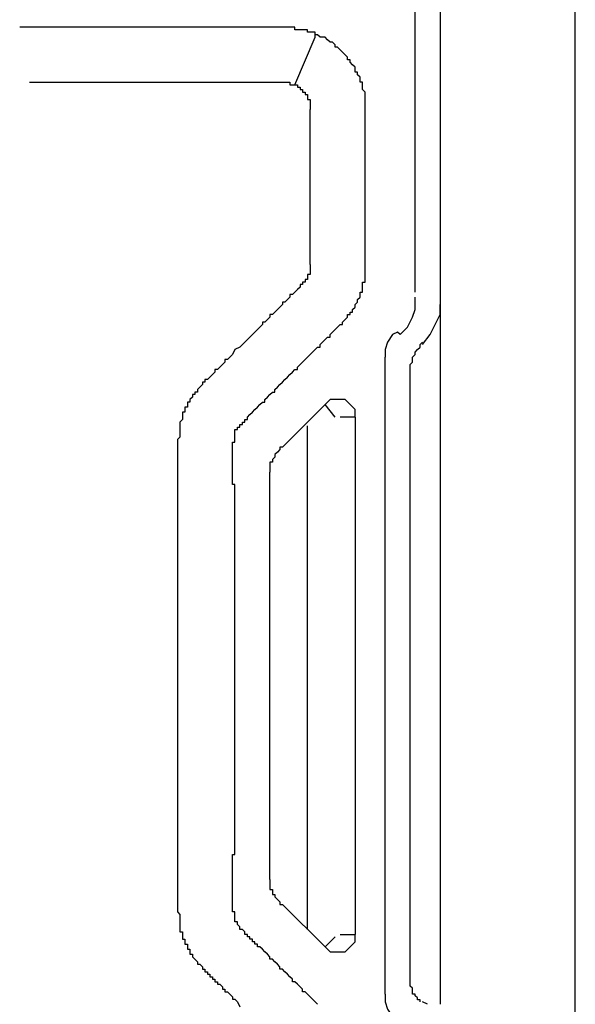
# Model space of a CAD drawing. Extents: x 1 to 383, y 56 to 366.
# Tile 14 of 28: x 91 to 109, y 308 to 340. Entities that reach past the tile are written whole.
import ezdxf

# ---------------------------------------------------------------- set-up
doc = ezdxf.new("R2010")
doc.units = 0
doc.header["$MEASUREMENT"] = 0
doc.layers.get('0').update_dxf_attribs({"linetype": 'CONTINUOUS'})

msp = doc.modelspace()

# ---------------------------------------------------------------- linework, layer by layer
at = {"color": 7, "linetype": 'Continuous'}
for p, q in [((103.79174, 330.84541), (103.79174, 342.73797)), ((104.6018, 342.73798), (104.6018, 307.78841)), ((108.97611, 295.41044), (108.97611, 341.44354)), ((91.72189, 339.421), (90.99283, 339.421)), ((100.55153, 339.09739), (100.55153, 339.17829)), ((99.90347, 337.56026), (100.55152, 339.09739)), ((103.22471, 329.55098), (103.0627, 329.47008)), ((103.30571, 329.47008), (103.22471, 329.55098)), ((103.95376, 329.14647), (104.03476, 329.22737)), ((102.81969, 308.11201), (102.81969, 328.74196)), ((103.62974, 308.43562), (103.62974, 328.41836)), ((100.87554, 327.20483), (99.49844, 325.8295)), ((101.19956, 326.80032), (100.87554, 327.20483)), ((101.84761, 326.80033), (101.36157, 326.80033)), ((101.84761, 326.80032), (101.84761, 310.05366)), ((100.30849, 310.21547), (100.30849, 326.51716)), ((99.09342, 311.8335), (99.09342, 325.02048)), ((99.49844, 311.02448), (100.87554, 309.64915)), ((100.87554, 309.64915), (101.19956, 309.97275)), ((101.36157, 310.05366), (101.84761, 310.05366)), ((104.19678, 307.78841), (104.03476, 307.86931))]:
    msp.add_line(p, q, dxfattribs=at)
for points in [[(100.55152, 339.17829), (100.55152, 339.25919), (100.47051, 339.25919), (100.47051, 339.25919), (100.3895, 339.25919), (100.3895, 339.25919), (100.3085, 339.25919), (100.3085, 339.34009), (100.22749, 339.34009), (100.22749, 339.34009), (100.14649, 339.34009), (100.14649, 339.34009), (100.06548, 339.34009), (100.06548, 339.34009), (99.98448, 339.34009), (99.98448, 339.34009), (99.90347, 339.34009), (99.90347, 339.421), (99.82246, 339.421), (99.82246, 339.421), (99.82246, 339.421), (99.74146, 339.421), (99.74146, 339.421), (99.66045, 339.421), (99.66045, 339.421), (99.57945, 339.421), (99.57945, 339.421), (99.49844, 339.421), (99.49844, 339.421), (99.41744, 339.421), (99.41744, 339.421), (99.33643, 339.421), (99.33643, 339.421), (99.25542, 339.421), (99.25542, 339.421), (99.17442, 339.421), (99.17442, 339.421), (99.09341, 339.421), (99.09341, 339.421), (99.01241, 339.421), (99.01241, 339.421), (98.9314, 339.421), (98.9314, 339.421), (98.8504, 339.421), (98.76939, 339.421), (98.68838, 339.421), (98.60738, 339.421), (98.52637, 339.421), (98.44537, 339.421), (98.36436, 339.421), (98.28335, 339.421), (98.20235, 339.421), (98.12134, 339.421), (98.04034, 339.421), (97.95933, 339.421), (97.87833, 339.421), (97.79732, 339.421), (97.71631, 339.421), (97.63531, 339.421), (97.5543, 339.421), (97.4733, 339.421), (97.39229, 339.421), (97.31129, 339.421), (97.23028, 339.421), (97.14927, 339.421), (97.06827, 339.421), (96.98726, 339.421), (96.90626, 339.421), (96.82525, 339.421), (96.74424, 339.421), (96.66324, 339.421), (96.58223, 339.421), (96.50123, 339.421), (96.42022, 339.421), (96.33922, 339.421), (96.25821, 339.421), (96.25821, 339.421), (96.1772, 339.421), (96.01519, 339.421), (95.85318, 339.421), (95.69117, 339.421), (95.52916, 339.421), (95.36715, 339.421), (95.20514, 339.421), (95.04312, 339.421), (94.88111, 339.421), (94.7191, 339.421), (94.55709, 339.421), (94.39508, 339.421), (94.23307, 339.421), (94.07105, 339.421), (93.90904, 339.421), (93.74703, 339.421), (93.58502, 339.421), (93.42301, 339.421), (93.261, 339.421), (93.09898, 339.421), (92.93697, 339.421), (92.77496, 339.421), (92.69396, 339.421), (92.53194, 339.421), (92.36993, 339.421), (92.20792, 339.421), (92.04591, 339.421), (91.8839, 339.421), (91.72189, 339.421)], [(97.95933, 318.38654), (97.95933, 318.62924), (97.95933, 318.79105), (97.95933, 319.03375), (97.95933, 319.27646), (97.95933, 319.43826), (97.95933, 319.68097), (97.95933, 319.84277), (97.95933, 319.92367), (97.95933, 320.08548), (97.95933, 320.16638), (97.95933, 320.24728), (97.95933, 320.40908), (97.95933, 320.48998), (97.95933, 320.57089), (97.95933, 320.65179), (97.95933, 320.81359), (97.95933, 320.89449), (97.95933, 320.97539), (97.95933, 321.0563), (97.95933, 321.2181), (97.95933, 321.299), (97.95933, 321.3799), (97.95933, 321.54171), (97.95933, 321.62261), (97.95933, 321.70351), (97.95933, 321.78441), (97.95933, 321.94622), (97.95933, 322.02712), (97.95933, 322.10802), (97.95933, 322.18892), (97.95933, 322.35072), (97.95933, 322.43163), (97.95933, 322.51253), (97.95933, 322.67433), (97.95933, 322.75523), (97.95933, 322.83614), (97.95933, 322.91704), (97.95933, 323.07884), (97.95933, 323.15974), (97.95933, 323.24064), (97.95933, 323.32155), (97.95933, 323.48335), (97.95933, 323.48335), (97.95933, 323.56425), (97.95933, 323.64515), (97.95933, 323.64515), (97.95933, 323.72605), (97.95933, 323.80696), (97.95933, 323.80696), (97.95933, 323.88786), (97.95933, 323.88786), (97.95933, 323.96876), (97.95933, 324.04966), (97.95933, 324.04966), (97.95933, 324.13056), (97.95933, 324.21147), (97.95933, 324.21147), (97.95933, 324.29237), (97.95933, 324.29237), (97.95933, 324.37327), (97.95933, 324.45417), (97.95933, 324.45417), (97.95933, 324.53507), (97.95933, 324.61597), (97.87833, 324.61597), (97.87833, 324.69688), (97.87833, 324.77778), (97.87833, 324.77778), (97.87833, 324.85868), (97.87833, 324.85868), (97.87833, 324.93958), (97.87833, 325.02048), (97.87833, 325.02048), (97.87833, 325.10138), (97.87833, 325.18229), (97.87833, 325.18229), (97.87833, 325.26319), (97.87833, 325.26319), (97.87833, 325.34409), (97.87833, 325.34409), (97.87833, 325.34409), (97.87833, 325.42499), (97.87833, 325.42499), (97.87833, 325.42499), (97.87833, 325.42499), (97.87833, 325.50589), (97.87833, 325.50589), (97.87833, 325.50589), (97.87833, 325.5868), (97.87833, 325.5868), (97.87833, 325.5868), (97.87833, 325.6677), (97.87833, 325.6677), (97.87833, 325.6677), (97.87833, 325.7486), (97.87833, 325.7486), (97.87833, 325.7486), (97.87833, 325.8295), (97.87833, 325.8295), (97.87833, 325.8295), (97.87833, 325.9104), (97.87833, 325.9104), (97.87833, 325.9104), (97.87833, 325.9913), (97.87833, 325.9913), (97.87833, 325.9913), (97.87833, 325.9913), (97.87833, 325.9913), (97.95933, 325.9913), (97.95933, 326.07221), (97.95933, 326.07221), (97.95933, 326.07221), (97.95933, 326.07221), (97.95933, 326.07221), (97.95933, 326.07221), (97.95933, 326.15311), (97.95933, 326.15311), (97.95933, 326.15311), (97.95933, 326.15311), (97.95933, 326.15311), (97.95933, 326.15311), (97.95933, 326.15311), (97.95933, 326.23401), (97.95933, 326.23401), (97.95933, 326.23401), (97.95933, 326.23401), (97.95933, 326.23401), (97.95933, 326.23401), (97.95933, 326.23401), (97.95933, 326.31491), (97.95933, 326.31491), (97.95933, 326.31491), (97.95933, 326.31491), (97.95933, 326.31491), (97.95933, 326.31491), (97.95933, 326.31491), (97.95933, 326.39581), (97.95933, 326.39581), (98.04034, 326.39581), (98.04034, 326.39581), (98.04034, 326.39581), (98.04034, 326.39581), (98.04034, 326.39581), (98.04034, 326.39581), (98.04034, 326.47671), (98.04034, 326.47671), (98.04034, 326.47671), (98.04034, 326.47671), (98.04034, 326.47671), (98.04034, 326.47671), (98.12134, 326.47671), (98.12134, 326.47671), (98.12134, 326.55762), (98.12134, 326.55762), (98.12134, 326.55762), (98.12134, 326.55762), (98.12134, 326.55762), (98.12134, 326.55762), (98.12134, 326.55762), (98.12134, 326.55762), (98.20235, 326.55762), (98.20235, 326.63852), (98.20235, 326.63852), (98.20235, 326.63852), (98.20235, 326.63852), (98.20235, 326.63852), (98.20235, 326.63852), (98.20235, 326.63852), (98.20235, 326.63852), (98.28335, 326.63852), (98.28335, 326.71942), (98.28335, 326.71942), (98.28335, 326.71942), (98.28335, 326.71942), (98.28335, 326.71942), (98.28335, 326.71942), (98.36436, 326.71942), (98.36436, 326.80032), (98.36436, 326.80032), (98.36436, 326.80032), (98.36436, 326.80032), (98.44537, 326.88122), (98.44537, 326.88122), (98.44537, 326.88122), (98.44537, 326.88122), (98.52637, 326.96213), (98.52637, 326.96213), (98.52637, 326.96213), (98.52637, 326.96213), (98.52637, 326.96213), (98.60738, 327.04303), (98.60738, 327.04303), (98.60738, 327.04303), (98.60738, 327.04303), (98.68838, 327.12393), (98.68838, 327.12393), (98.68838, 327.12393), (98.76939, 327.20483), (98.76939, 327.20483), (98.8504, 327.28573), (98.8504, 327.28573), (98.9314, 327.28573), (98.9314, 327.36663), (98.9314, 327.36663), (99.01241, 327.44754), (99.01241, 327.44754), (99.09341, 327.52844), (99.09341, 327.52844), (99.17442, 327.60934), (99.17442, 327.60934), (99.25542, 327.60934), (99.25542, 327.69024), (99.25542, 327.69024), (99.33643, 327.77114), (99.33643, 327.77114), (99.41744, 327.85204), (99.41744, 327.85204), (99.49844, 327.93295), (99.57945, 328.01385), (99.66045, 328.09475), (99.74146, 328.17565), (99.82246, 328.25655), (99.90347, 328.33745), (99.98448, 328.33745), (99.98448, 328.41836), (100.06548, 328.49926), (100.14649, 328.58016), (100.22749, 328.66106), (100.3085, 328.74196), (100.3895, 328.82287), (100.47051, 328.90377), (100.47051, 328.90377), (100.55152, 328.98467), (100.55152, 328.98467), (100.63252, 329.06557), (100.63252, 329.06557), (100.71353, 329.06557), (100.71353, 329.14647), (100.71353, 329.14647), (100.79453, 329.22737), (100.79453, 329.22737), (100.87554, 329.30828), (100.87554, 329.30828), (100.95655, 329.38918), (100.95655, 329.38918), (101.03755, 329.38918), (101.03755, 329.47008), (101.03755, 329.47008), (101.11856, 329.55098), (101.11856, 329.55098), (101.19956, 329.63188), (101.19956, 329.63188), (101.28057, 329.71278), (101.28057, 329.71278), (101.36157, 329.79369), (101.36157, 329.79369), (101.44258, 329.79369), (101.44258, 329.87459), (101.44258, 329.87459), (101.52359, 329.95549), (101.52359, 329.95549), (101.60459, 330.03639), (101.60459, 330.03639), (101.60459, 330.11729), (101.6856, 330.11729), (101.6856, 330.1982), (101.7666, 330.1982), (101.7666, 330.2791), (101.7666, 330.2791), (101.84761, 330.36), (101.84761, 330.4409), (101.84761, 330.4409), (101.92861, 330.5218), (101.92861, 330.5218), (101.92861, 330.6027), (101.92861, 330.6027), (102.00962, 330.68361), (102.00962, 330.76451), (102.00962, 330.76451), (102.00962, 330.84541), (102.09063, 330.84541), (102.09063, 330.92631), (102.09063, 331.00721), (102.09063, 331.00721), (102.09063, 331.08811), (102.09063, 331.16902), (102.17163, 331.16902), (102.17163, 331.24992), (102.17163, 331.33082), (102.17163, 331.33082), (102.17163, 331.41172), (102.17163, 331.41172), (102.17163, 331.49262), (102.17163, 331.57353), (102.17163, 331.57353), (102.17163, 331.65443), (102.17163, 331.73533), (102.17163, 331.73533), (102.17163, 331.81623), (102.17163, 331.89713), (102.17163, 331.89713), (102.17163, 331.97803), (102.17163, 331.97803), (102.17163, 332.05894), (102.17163, 332.13984), (102.17163, 332.13984), (102.17163, 332.22074), (102.17163, 332.30164), (102.17163, 332.30164), (102.17163, 332.38254), (102.17163, 332.46344), (102.17163, 332.46344), (102.17163, 332.54435), (102.17163, 332.54435), (102.17163, 332.62525), (102.17163, 332.70615), (102.17163, 332.70615), (102.17163, 332.78705), (102.17163, 332.86795), (102.17163, 332.86795), (102.17163, 332.94886), (102.17163, 333.02976), (102.17163, 333.02976), (102.17163, 333.11066), (102.17163, 333.11066), (102.17163, 333.19156), (102.17163, 333.27246), (102.17163, 333.27246), (102.17163, 333.35336), (102.17163, 333.43427), (102.17163, 333.59607), (102.17163, 333.67697), (102.17163, 333.75787), (102.17163, 333.83877), (102.17163, 334.00058), (102.17163, 334.08148), (102.17163, 334.16238), (102.17163, 334.24328), (102.17163, 334.40509), (102.17163, 334.48599), (102.17163, 334.56689), (102.17163, 334.72869), (102.17163, 334.8096), (102.17163, 334.8905), (102.17163, 334.9714), (102.17163, 335.1332), (102.17163, 335.2141), (102.17163, 335.29501), (102.17163, 335.37591), (102.17163, 335.53771), (102.17163, 335.61861), (102.17163, 335.69952), (102.17163, 335.78042), (102.17163, 335.94222), (102.17163, 336.02312), (102.17163, 336.10402), (102.17163, 336.26583), (102.17163, 336.26583), (102.17163, 336.34673), (102.17163, 336.34673), (102.17163, 336.42763), (102.17163, 336.50853), (102.17163, 336.50853), (102.17163, 336.58943), (102.17163, 336.67034), (102.17163, 336.67034), (102.17163, 336.75124), (102.17163, 336.83214), (102.17163, 336.83214), (102.17163, 336.91304), (102.17163, 336.91304), (102.17163, 336.99394), (102.17163, 337.07485), (102.17163, 337.07485), (102.17163, 337.15575), (102.17163, 337.23665), (102.17163, 337.23665), (102.17163, 337.31755), (102.09063, 337.39845), (102.09063, 337.39845), (102.09063, 337.47935), (102.09063, 337.47935), (102.09063, 337.56026), (102.09063, 337.64116), (102.00962, 337.64116), (102.00962, 337.72206), (102.00962, 337.80296), (102.00962, 337.80296), (101.92861, 337.88386), (101.92861, 337.88386), (101.92861, 337.96476), (101.84761, 337.96476), (101.84761, 338.04567), (101.84761, 338.12657), (101.84761, 338.12657), (101.7666, 338.20747), (101.7666, 338.20747), (101.6856, 338.28837), (101.6856, 338.28837), (101.6856, 338.36927), (101.60459, 338.36927), (101.60459, 338.45018), (101.60459, 338.45018), (101.52359, 338.53108), (101.52359, 338.53108), (101.44258, 338.61198), (101.44258, 338.61198), (101.36157, 338.69288), (101.36157, 338.69288), (101.28057, 338.77378), (101.28057, 338.77378), (101.19956, 338.77378), (101.19956, 338.85468), (101.11856, 338.93559), (101.11856, 338.93559), (101.03755, 338.93559), (101.03755, 338.93559), (100.95655, 339.01649), (100.95655, 339.01649), (100.87554, 339.09739), (100.87554, 339.09739), (100.79453, 339.09739), (100.71353, 339.09739), (100.63252, 339.17829), (100.63252, 339.17829), (100.55152, 339.17829), (100.55152, 339.17829)], [(91.31134, 337.64116), (91.48148, 337.64116), (91.65163, 337.64116), (91.7367, 337.64116), (91.90684, 337.64116), (92.07698, 337.64116), (92.24712, 337.64116), (92.41726, 337.64116), (92.5874, 337.64116), (92.75754, 337.64116), (92.92768, 337.64116), (93.01275, 337.64116), (93.1829, 337.64116), (93.35304, 337.64116), (93.52318, 337.64116), (93.69332, 337.64116), (93.86346, 337.64116), (94.0336, 337.64116), (94.20374, 337.64116), (94.37388, 337.64116), (94.45895, 337.64116), (94.6291, 337.64116), (94.79924, 337.64116), (94.96938, 337.64116), (95.13952, 337.64116), (95.30966, 337.64116), (95.4798, 337.64116), (95.56487, 337.64116), (95.73501, 337.64116), (95.82008, 337.64116), (95.90515, 337.64116), (95.99022, 337.64116), (96.07529, 337.64116), (96.16037, 337.64116), (96.24544, 337.64116), (96.33051, 337.64116), (96.41558, 337.64116), (96.50065, 337.64116), (96.58572, 337.64116), (96.67079, 337.64116), (96.75586, 337.64116), (96.84093, 337.64116), (96.84093, 337.64116), (96.926, 337.64116), (97.01107, 337.64116), (97.09614, 337.64116), (97.18121, 337.64116), (97.26628, 337.64116), (97.35135, 337.64116), (97.43642, 337.64116), (97.52149, 337.64116), (97.60656, 337.64116), (97.69164, 337.64116), (97.77671, 337.64116), (97.86178, 337.64116), (97.94685, 337.64116), (98.03192, 337.64116), (98.03192, 337.64116), (98.11699, 337.64116), (98.11699, 337.64116), (98.20206, 337.64116), (98.20206, 337.64116), (98.28713, 337.64116), (98.28713, 337.64116), (98.28713, 337.64116), (98.3722, 337.64116), (98.3722, 337.64116), (98.45727, 337.64116), (98.45727, 337.64116), (98.54234, 337.64116), (98.54234, 337.64116), (98.62741, 337.64116), (98.62741, 337.64116), (98.71248, 337.64116), (98.71248, 337.64116), (98.79755, 337.64116), (98.79755, 337.64116), (98.88262, 337.64116), (98.88262, 337.64116), (98.96769, 337.64116), (98.96769, 337.64116), (99.05276, 337.64116), (99.05276, 337.64116), (99.13784, 337.64116), (99.13784, 337.64116), (99.13784, 337.64116), (99.22291, 337.64116), (99.22291, 337.64116), (99.22291, 337.64116), (99.22291, 337.64116), (99.30798, 337.64116), (99.30798, 337.64116), (99.30798, 337.64116), (99.30798, 337.64116), (99.30798, 337.64116), (99.39305, 337.64116), (99.39305, 337.64116), (99.39305, 337.64116), (99.39305, 337.64116), (99.47812, 337.64116), (99.47812, 337.64116), (99.47812, 337.64116), (99.47812, 337.64116), (99.47812, 337.64116), (99.56319, 337.64116), (99.56319, 337.64116), (99.56319, 337.64116), (99.56319, 337.64116), (99.56319, 337.64116), (99.56319, 337.64116), (99.56319, 337.64116), (99.64826, 337.64116), (99.64826, 337.64116), (99.64826, 337.64116), (99.64826, 337.64116), (99.64826, 337.64116), (99.64826, 337.64116), (99.64826, 337.64116), (99.64826, 337.64116), (99.64826, 337.64116), (99.64826, 337.64116), (99.73333, 337.64116), (99.73333, 337.64116), (99.73333, 337.64116), (99.73333, 337.64116), (99.73333, 337.64116), (99.73333, 337.64116), (99.73333, 337.56026), (99.8184, 337.56026), (99.8184, 337.56026), (99.8184, 337.56026), (99.8184, 337.56026), (99.8184, 337.56026), (99.90347, 337.56026)], [(99.90347, 337.56026), (99.90347, 337.56026), (99.98448, 337.56026), (99.98448, 337.47935), (99.98448, 337.47935), (100.06548, 337.47935), (100.06548, 337.47935), (100.06548, 337.39845), (100.14649, 337.39845), (100.14649, 337.39845), (100.14649, 337.31755), (100.22749, 337.31755), (100.22749, 337.31755), (100.22749, 337.23665), (100.22749, 337.23665), (100.3085, 337.23665), (100.3085, 337.23665), (100.3085, 337.23665), (100.3085, 337.15575), (100.3085, 337.15575), (100.3085, 337.15575), (100.3085, 337.15575), (100.3085, 337.15575), (100.3085, 337.07485), (100.3085, 337.07485), (100.3895, 337.07485), (100.3895, 337.07485), (100.3895, 337.07485), (100.3895, 336.99394), (100.3895, 336.99394), (100.3895, 336.99394), (100.3895, 336.99394), (100.3895, 336.99394), (100.3895, 336.99394), (100.3895, 336.99394), (100.3895, 336.99394), (100.3895, 336.91304), (100.3895, 336.91304), (100.3895, 336.91304), (100.3895, 336.91304), (100.3895, 336.91304), (100.3895, 336.91304), (100.3895, 336.91304), (100.3895, 336.91304), (100.3895, 336.83214), (100.3895, 336.83214), (100.3895, 336.83214), (100.3895, 336.83214), (100.3895, 336.75124), (100.3895, 336.75124)], [(100.3895, 331.73533), (100.3895, 331.89713), (100.3895, 332.05894), (100.3895, 332.22074), (100.3895, 332.46344), (100.3895, 332.62525), (100.3895, 332.78705), (100.3895, 332.94886), (100.3895, 333.19156), (100.3895, 333.35336), (100.3895, 333.51517), (100.3895, 333.67697), (100.3895, 333.91968), (100.3895, 334.08148), (100.3895, 334.24328), (100.3895, 334.40509), (100.3895, 334.56689), (100.3895, 334.8096), (100.3895, 334.9714), (100.3895, 335.1332), (100.3895, 335.29501), (100.3895, 335.53771), (100.3895, 335.69952), (100.3895, 335.86132), (100.3895, 336.02312), (100.3895, 336.26583), (100.3895, 336.42763), (100.3895, 336.58943), (100.3895, 336.75124)], [(100.3895, 331.73533), (100.3895, 331.65443), (100.3895, 331.65443), (100.3895, 331.65443), (100.3895, 331.65443), (100.3895, 331.65443), (100.3895, 331.57353), (100.3895, 331.57353), (100.3895, 331.57353), (100.3895, 331.57353), (100.3895, 331.57353), (100.3895, 331.57353), (100.3895, 331.57353), (100.3895, 331.57353), (100.3895, 331.57353), (100.3895, 331.49262), (100.3895, 331.49262), (100.3895, 331.49262), (100.3895, 331.49262), (100.3895, 331.49262), (100.3895, 331.49262), (100.3895, 331.49262), (100.3895, 331.49262), (100.3895, 331.41172), (100.3895, 331.41172), (100.3895, 331.41172), (100.3085, 331.41172), (100.3085, 331.41172), (100.3085, 331.33082), (100.3085, 331.33082), (100.3085, 331.33082), (100.3085, 331.33082), (100.3085, 331.33082), (100.3085, 331.33082), (100.3085, 331.24992), (100.3085, 331.24992), (100.3085, 331.24992), (100.22749, 331.24992), (100.22749, 331.24992), (100.22749, 331.24992), (100.22749, 331.16902), (100.22749, 331.16902), (100.22749, 331.16902), (100.22749, 331.16902), (100.22749, 331.16902), (100.22749, 331.16902), (100.22749, 331.16902), (100.22749, 331.16902), (100.22749, 331.16902), (100.14649, 331.16902), (100.14649, 331.08811), (100.14649, 331.08811), (100.14649, 331.08811), (100.14649, 331.08811), (100.14649, 331.08811), (100.14649, 331.08811), (100.14649, 331.08811), (100.06548, 331.08811), (100.06548, 331.00721), (100.06548, 331.00721), (100.06548, 331.00721), (99.98448, 330.92631), (99.98448, 330.92631), (99.98448, 330.92631), (99.98448, 330.92631), (99.90347, 330.84541), (99.90347, 330.84541), (99.90347, 330.84541), (99.82246, 330.76451), (99.82246, 330.76451), (99.82246, 330.76451), (99.74146, 330.76451), (99.74146, 330.68361), (99.74146, 330.68361), (99.74146, 330.68361), (99.66045, 330.6027), (99.66045, 330.6027), (99.66045, 330.6027), (99.57945, 330.5218), (99.57945, 330.5218), (99.57945, 330.5218), (99.49844, 330.5218), (99.49844, 330.4409), (99.49844, 330.4409), (99.49844, 330.4409), (99.41744, 330.36), (99.33643, 330.2791), (99.33643, 330.2791), (99.25542, 330.1982), (99.25542, 330.1982), (99.17442, 330.11729), (99.09341, 330.11729), (99.09341, 330.03639), (99.01241, 329.95549), (99.01241, 329.95549), (98.9314, 329.87459), (98.8504, 329.87459), (98.8504, 329.79369), (98.76939, 329.71278), (98.76939, 329.71278), (98.68838, 329.63188), (98.68838, 329.63188), (98.60738, 329.55098), (98.52637, 329.47008), (98.52637, 329.47008), (98.44537, 329.38918), (98.36436, 329.30828), (98.28335, 329.22737), (98.20235, 329.14647), (98.12134, 329.06557), (97.95933, 328.98467), (97.87833, 328.82287), (97.79732, 328.74196), (97.79732, 328.74196), (97.71631, 328.66106), (97.63531, 328.66106), (97.63531, 328.58016), (97.5543, 328.49926), (97.5543, 328.49926), (97.4733, 328.41836), (97.4733, 328.41836), (97.39229, 328.33745), (97.31129, 328.33745), (97.31129, 328.25655), (97.23028, 328.17565), (97.23028, 328.17565), (97.14927, 328.09475), (97.14927, 328.09475), (97.14927, 328.09475), (97.06827, 328.01385), (97.06827, 328.01385), (97.06827, 328.01385), (96.98726, 328.01385), (96.98726, 327.93295), (96.98726, 327.93295), (96.90626, 327.93295), (96.90626, 327.85204), (96.90626, 327.85204), (96.82525, 327.77114), (96.82525, 327.77114), (96.82525, 327.77114), (96.74424, 327.69024), (96.74424, 327.69024), (96.74424, 327.69024), (96.74424, 327.69024), (96.74424, 327.60934), (96.66324, 327.60934), (96.66324, 327.60934), (96.66324, 327.60934), (96.66324, 327.52844), (96.66324, 327.52844), (96.58223, 327.52844), (96.58223, 327.52844), (96.58223, 327.44754), (96.58223, 327.44754), (96.58223, 327.44754), (96.58223, 327.44754), (96.50123, 327.36663), (96.50123, 327.36663), (96.50123, 327.36663), (96.50123, 327.36663), (96.50123, 327.28573), (96.50123, 327.28573), (96.42022, 327.28573), (96.42022, 327.28573), (96.42022, 327.20483), (96.42022, 327.20483), (96.42022, 327.20483), (96.42022, 327.12393), (96.42022, 327.12393), (96.33922, 327.12393), (96.33922, 327.12393), (96.33922, 327.04303), (96.33922, 327.04303), (96.33922, 327.04303), (96.33922, 326.96213), (96.33922, 326.96213), (96.33922, 326.96213), (96.25821, 326.96213), (96.25821, 326.88122), (96.25821, 326.88122), (96.25821, 326.88122), (96.25821, 326.80032), (96.25821, 326.80032), (96.25821, 326.80032), (96.25821, 326.80032), (96.25821, 326.71942), (96.25821, 326.71942), (96.25821, 326.71942), (96.1772, 326.63852), (96.1772, 326.63852), (96.1772, 326.63852), (96.1772, 326.55762), (96.1772, 326.55762), (96.1772, 326.55762), (96.1772, 326.55762), (96.1772, 326.47671), (96.1772, 326.47671), (96.1772, 326.47671), (96.1772, 326.39581), (96.1772, 326.39581), (96.1772, 326.39581), (96.1772, 326.31491), (96.1772, 326.31491), (96.1772, 326.31491), (96.1772, 326.23401), (96.1772, 326.23401), (96.1772, 326.23401), (96.1772, 326.15311), (96.1772, 326.15311), (96.1772, 326.15311), (96.0962, 326.07221), (96.0962, 326.07221), (96.0962, 325.9913), (96.0962, 325.9913), (96.0962, 325.9104), (96.0962, 325.9104), (96.0962, 325.8295), (96.0962, 325.8295), (96.0962, 325.7486), (96.0962, 325.7486), (96.0962, 325.7486), (96.0962, 325.6677), (96.0962, 325.6677), (96.0962, 325.5868), (96.0962, 325.5868), (96.0962, 325.5868), (96.0962, 325.50589), (96.0962, 325.50589), (96.0962, 325.42499), (96.0962, 325.42499), (96.0962, 325.42499), (96.0962, 325.34409), (96.0962, 325.26319), (96.0962, 325.18229), (96.0962, 325.10138), (96.0962, 325.10138), (96.0962, 325.02048), (96.0962, 324.93958), (96.0962, 324.85868), (96.0962, 324.77778), (96.0962, 324.77778), (96.0962, 324.69688), (96.0962, 324.61597), (96.0962, 324.53507), (96.0962, 324.45417), (96.0962, 324.37327), (96.0962, 324.37327), (96.0962, 324.29237), (96.0962, 324.21147), (96.0962, 324.13056), (96.0962, 324.04966), (96.0962, 324.04966), (96.0962, 323.96876), (96.0962, 323.88786), (96.0962, 323.80696), (96.0962, 323.72605), (96.0962, 323.72605), (96.0962, 323.64515), (96.0962, 323.56425), (96.0962, 323.48335), (96.0962, 323.40245), (96.0962, 323.32155), (96.0962, 323.32155), (96.0962, 323.24064), (96.0962, 323.15974), (96.0962, 323.07884), (96.0962, 322.91704), (96.0962, 322.83614), (96.0962, 322.67433), (96.0962, 322.59343), (96.0962, 322.43163), (96.0962, 322.26982), (96.0962, 322.18892), (96.0962, 322.02712), (96.0962, 321.86531), (96.0962, 321.78441), (96.0962, 321.62261), (96.0962, 321.46081), (96.0962, 321.3799), (96.0962, 321.2181), (96.0962, 321.0563), (96.0962, 320.97539), (96.0962, 320.81359), (96.0962, 320.65179), (96.0962, 320.57089), (96.0962, 320.40908), (96.0962, 320.24728), (96.0962, 320.16638), (96.0962, 320.00457), (96.0962, 319.92367), (96.0962, 319.76187), (96.0962, 319.60006), (96.0962, 319.51916), (96.0962, 319.35736), (96.0962, 319.19556), (96.0962, 319.11465), (96.0962, 318.95285), (96.0962, 318.79105), (96.0962, 318.71015), (96.0962, 318.54834), (96.0962, 318.38654)], [(103.30571, 329.47008), (103.54873, 329.71278), (103.71074, 330.03639), (103.79175, 330.2791), (103.79175, 330.68361)], [(104.03476, 329.14647), (104.27778, 329.47008), (104.43979, 329.79368), (104.6018, 330.11729), (104.6018, 330.4409)], [(103.0627, 329.47008), (102.90068, 329.22737), (102.81968, 328.98467), (102.81968, 328.74196)], [(103.62974, 328.41836), (103.62974, 328.41836), (103.62974, 328.49926), (103.71074, 328.58016), (103.71074, 328.58016), (103.71074, 328.66106), (103.71074, 328.74196), (103.71074, 328.74196), (103.79175, 328.82287), (103.79175, 328.90377), (103.79175, 328.90377), (103.87275, 328.98467), (103.87275, 328.98467), (103.95376, 329.06557), (103.95376, 329.14647)], [(101.84761, 326.80032), (101.84761, 327.04303), (101.6856, 327.20483), (101.52359, 327.36663), (101.28057, 327.36663), (101.03755, 327.36663), (100.87554, 327.20483)], [(99.49844, 325.8295), (99.41744, 325.8295), (99.41744, 325.7486), (99.33643, 325.6677), (99.33643, 325.6677), (99.25542, 325.5868), (99.25542, 325.50589), (99.17442, 325.42499), (99.17442, 325.42499), (99.17442, 325.42499), (99.17442, 325.34409), (99.09341, 325.34409), (99.09341, 325.26319), (99.09341, 325.26319), (99.09341, 325.26319), (99.09341, 325.18229), (99.09341, 325.18229), (99.09341, 325.10138), (99.09341, 325.10138), (99.09341, 325.10138), (99.09341, 325.02048), (99.09341, 325.02048)], [(96.0962, 318.38654), (96.0962, 318.14383), (96.0962, 317.90113), (96.0962, 317.57752), (96.0962, 317.33482), (96.0962, 317.09211), (96.0962, 316.7685), (96.0962, 316.5258), (96.0962, 316.36399), (96.0962, 316.28309), (96.0962, 316.12129), (96.0962, 315.95949), (96.0962, 315.79768), (96.0962, 315.71678), (96.0962, 315.55498), (96.0962, 315.39317), (96.0962, 315.31227), (96.0962, 315.15047), (96.0962, 314.98866), (96.0962, 314.90776), (96.0962, 314.74596), (96.0962, 314.58416), (96.0962, 314.50325), (96.0962, 314.34145), (96.0962, 314.17965), (96.0962, 314.09874), (96.0962, 313.93694), (96.0962, 313.77514), (96.0962, 313.69424), (96.0962, 313.61333), (96.0962, 313.53243), (96.0962, 313.45153), (96.0962, 313.37063), (96.0962, 313.28973), (96.0962, 313.28973), (96.0962, 313.20883), (96.0962, 313.12792), (96.0962, 313.04702), (96.0962, 312.96612), (96.0962, 312.88522), (96.0962, 312.88522), (96.0962, 312.80432), (96.0962, 312.72341), (96.0962, 312.64251), (96.0962, 312.56161), (96.0962, 312.48071), (96.0962, 312.48071), (96.0962, 312.39981), (96.0962, 312.31891), (96.0962, 312.238), (96.0962, 312.1571), (96.0962, 312.0762), (96.0962, 312.0762), (96.0962, 311.9953), (96.0962, 311.9144), (96.0962, 311.8335), (96.0962, 311.75259), (96.0962, 311.67169), (96.0962, 311.67169), (96.0962, 311.59079), (96.0962, 311.50989), (96.0962, 311.42899), (96.0962, 311.34808), (96.0962, 311.34808), (96.0962, 311.26718), (96.0962, 311.18628), (96.0962, 311.10538), (96.0962, 311.02448), (96.0962, 310.94358), (96.0962, 310.86267), (96.0962, 310.78177)], [(100.63252, 307.78841), (100.55152, 307.86931), (100.55152, 307.86931), (100.55152, 307.86931), (100.47051, 307.95021), (100.47051, 307.95021), (100.3895, 308.03111), (100.3895, 308.03111), (100.3895, 308.03111), (100.3085, 308.11201), (100.3085, 308.11201), (100.22749, 308.19292), (100.22749, 308.19292), (100.14649, 308.19292), (100.14649, 308.27382), (100.06548, 308.35472), (99.98448, 308.43562), (99.90347, 308.51652), (99.82246, 308.51652), (99.82246, 308.59742), (99.74146, 308.67833), (99.66045, 308.75923), (99.57945, 308.84013), (99.49844, 308.92103), (99.41744, 308.92103), (99.41744, 309.00193), (99.33643, 309.08284), (99.25542, 309.16374), (99.17442, 309.24464), (99.09341, 309.24464), (99.09341, 309.32554), (99.01241, 309.40644), (98.9314, 309.48734), (98.8504, 309.56825), (98.76939, 309.64915), (98.76939, 309.64915), (98.76939, 309.64915), (98.76939, 309.64915), (98.68838, 309.64915), (98.68838, 309.73005), (98.68838, 309.73005), (98.68838, 309.73005), (98.68838, 309.73005), (98.60738, 309.73005), (98.60738, 309.81095), (98.60738, 309.81095), (98.60738, 309.81095), (98.60738, 309.81095), (98.52637, 309.81095), (98.52637, 309.89185), (98.52637, 309.89185), (98.52637, 309.89185), (98.52637, 309.89185), (98.44537, 309.89185), (98.44537, 309.97275), (98.44537, 309.97275), (98.44537, 309.97275), (98.44537, 309.97275), (98.36436, 309.97275), (98.36436, 310.05366), (98.36436, 310.05366), (98.36436, 310.05366), (98.36436, 310.05366), (98.28335, 310.05366), (98.28335, 310.13456), (98.28335, 310.13456), (98.28335, 310.13456), (98.28335, 310.13456), (98.20235, 310.21546), (98.20235, 310.21546), (98.20235, 310.21546), (98.20235, 310.21546), (98.20235, 310.21546), (98.20235, 310.21546), (98.20235, 310.21546), (98.20235, 310.21546), (98.12134, 310.21546), (98.12134, 310.29636), (98.12134, 310.29636), (98.12134, 310.29636), (98.12134, 310.29636), (98.12134, 310.29636), (98.12134, 310.29636), (98.12134, 310.29636), (98.12134, 310.29636), (98.12134, 310.29636), (98.12134, 310.29636), (98.04034, 310.37726), (98.04034, 310.37726), (98.04034, 310.37726), (98.04034, 310.37726), (98.04034, 310.37726), (98.04034, 310.37726), (98.04034, 310.37726), (98.04034, 310.37726), (98.04034, 310.37726), (98.04034, 310.45817), (98.04034, 310.45817), (98.04034, 310.45817), (97.95933, 310.45817), (97.95933, 310.45817), (97.95933, 310.53907), (97.95933, 310.53907), (97.95933, 310.53907), (97.95933, 310.53907), (97.95933, 310.61997), (97.95933, 310.61997), (97.95933, 310.61997), (97.95933, 310.70087), (97.95933, 310.70087), (97.95933, 310.70087), (97.95933, 310.70087), (97.95933, 310.78177), (97.95933, 310.78177), (97.87833, 310.78177), (97.87833, 310.78177), (97.87833, 310.86267), (97.87833, 310.86267), (97.87833, 310.86267), (97.87833, 310.94358), (97.87833, 310.94358), (97.87833, 310.94358), (97.87833, 310.94358), (97.87833, 311.02448), (97.87833, 311.02448), (97.87833, 311.02448), (97.87833, 311.10538), (97.87833, 311.10538), (97.87833, 311.10538), (97.87833, 311.18628), (97.87833, 311.18628), (97.87833, 311.18628), (97.87833, 311.18628), (97.87833, 311.26718), (97.87833, 311.34808), (97.87833, 311.34808), (97.87833, 311.42899), (97.87833, 311.42899), (97.87833, 311.50989), (97.87833, 311.50989), (97.87833, 311.59079), (97.87833, 311.67169), (97.87833, 311.67169), (97.87833, 311.75259), (97.87833, 311.75259), (97.87833, 311.8335), (97.87833, 311.8335), (97.87833, 311.9144), (97.87833, 311.9953), (97.87833, 311.9953), (97.87833, 312.0762), (97.87833, 312.0762), (97.87833, 312.1571), (97.87833, 312.238), (97.87833, 312.238), (97.87833, 312.31891), (97.87833, 312.31891), (97.87833, 312.39981), (97.87833, 312.39981), (97.87833, 312.48071), (97.87833, 312.56161), (97.87833, 312.56161), (97.87833, 312.64251), (97.95933, 312.64251), (97.95933, 312.72341), (97.95933, 312.72341), (97.95933, 312.80432), (97.95933, 312.88522), (97.95933, 312.88522), (97.95933, 312.96612), (97.95933, 312.96612), (97.95933, 313.04702), (97.95933, 313.12792), (97.95933, 313.12792), (97.95933, 313.20883), (97.95933, 313.28973), (97.95933, 313.37063), (97.95933, 313.45153), (97.95933, 313.53243), (97.95933, 313.61333), (97.95933, 313.77514), (97.95933, 313.85604), (97.95933, 313.93694), (97.95933, 314.01784), (97.95933, 314.09874), (97.95933, 314.17965), (97.95933, 314.34145), (97.95933, 314.42235), (97.95933, 314.50325), (97.95933, 314.58416), (97.95933, 314.66506), (97.95933, 314.74596), (97.95933, 314.82686), (97.95933, 314.98866), (97.95933, 315.06957), (97.95933, 315.15047), (97.95933, 315.23137), (97.95933, 315.31227), (97.95933, 315.39317), (97.95933, 315.55498), (97.95933, 315.63588), (97.95933, 315.71678), (97.95933, 315.79768), (97.95933, 315.87858), (97.95933, 315.95949), (97.95933, 316.12129), (97.95933, 316.20219), (97.95933, 316.28309), (97.95933, 316.36399), (97.95933, 316.4449), (97.95933, 316.5258), (97.95933, 316.6067), (97.95933, 316.7685), (97.95933, 316.8494), (97.95933, 316.93031), (97.95933, 317.01121), (97.95933, 317.09211), (97.95933, 317.33482), (97.95933, 317.49662), (97.95933, 317.65842), (97.95933, 317.82023), (97.95933, 318.06293), (97.95933, 318.22473), (97.95933, 318.38654)], [(99.09341, 311.8335), (99.09341, 311.8335), (99.09341, 311.75259), (99.09341, 311.75259), (99.09341, 311.67169), (99.09341, 311.67169), (99.09341, 311.67169), (99.09341, 311.59079), (99.09341, 311.59079), (99.09341, 311.50989), (99.09341, 311.50989), (99.17442, 311.50989), (99.17442, 311.42899), (99.17442, 311.42899), (99.17442, 311.34808), (99.25542, 311.34808), (99.25542, 311.26718), (99.33643, 311.18628), (99.33643, 311.18628), (99.41744, 311.10538), (99.41744, 311.02448), (99.49844, 311.02448)], [(96.0962, 310.78177), (96.0962, 310.78177), (96.1772, 310.70087), (96.1772, 310.70087), (96.1772, 310.61997), (96.1772, 310.53907), (96.1772, 310.53907), (96.1772, 310.45817), (96.1772, 310.45817), (96.1772, 310.37726), (96.1772, 310.37726), (96.1772, 310.37726), (96.1772, 310.37726), (96.1772, 310.29636), (96.1772, 310.29636), (96.1772, 310.29636), (96.1772, 310.21546), (96.1772, 310.21546), (96.1772, 310.21546), (96.1772, 310.13456), (96.25821, 310.13456), (96.25821, 310.13456), (96.25821, 310.13456), (96.25821, 310.05366), (96.25821, 310.05366), (96.25821, 310.05366), (96.25821, 309.97275), (96.25821, 309.97275), (96.25821, 309.97275), (96.25821, 309.89185), (96.33922, 309.89185), (96.33922, 309.89185), (96.33922, 309.89185), (96.33922, 309.81095), (96.33922, 309.81095), (96.33922, 309.81095), (96.33922, 309.73005), (96.33922, 309.73005), (96.33922, 309.73005), (96.42022, 309.73005), (96.42022, 309.64915), (96.42022, 309.64915), (96.42022, 309.64915), (96.42022, 309.64915), (96.42022, 309.56825), (96.42022, 309.56825), (96.50123, 309.56825), (96.50123, 309.48734), (96.50123, 309.48734), (96.50123, 309.48734), (96.50123, 309.40644), (96.58223, 309.40644), (96.58223, 309.32554), (96.58223, 309.32554), (96.66324, 309.24464), (96.66324, 309.24464), (96.74424, 309.16374), (96.74424, 309.16374), (96.74424, 309.08284), (96.82525, 309.08284), (96.82525, 309.08284), (96.90626, 309.00193), (96.90626, 309.00193), (96.90626, 308.92103), (96.98726, 308.92103), (96.98726, 308.92103), (96.98726, 308.92103), (96.98726, 308.92103), (96.98726, 308.84013), (96.98726, 308.84013), (97.06827, 308.84013), (97.06827, 308.84013), (97.06827, 308.84013), (97.06827, 308.84013), (97.06827, 308.84013), (97.06827, 308.75923), (97.06827, 308.75923), (97.14927, 308.75923), (97.14927, 308.75923), (97.14927, 308.67833), (97.14927, 308.67833), (97.23028, 308.67833), (97.23028, 308.67833), (97.23028, 308.59742), (97.31129, 308.59742), (97.31129, 308.51652), (97.39229, 308.51652), (97.39229, 308.43562), (97.4733, 308.43562), (97.5543, 308.35472), (97.5543, 308.27382), (97.63531, 308.27382), (97.63531, 308.19292), (97.71631, 308.19292), (97.79732, 308.11201), (97.79732, 308.11201), (97.87833, 308.03111), (97.87833, 307.95021), (97.95933, 307.95021), (98.04034, 307.86931), (98.12134, 307.70751)], [(100.87554, 309.64915), (101.03755, 309.48734), (101.28057, 309.48734), (101.52359, 309.48734), (101.6856, 309.64915), (101.84761, 309.81095), (101.84761, 310.05366)], [(103.95376, 307.86931), (103.95376, 307.93223), (103.87275, 307.93223), (103.87275, 307.99516), (103.79175, 308.05808), (103.79175, 308.05808), (103.79175, 308.121), (103.71074, 308.121), (103.71074, 308.18393), (103.71074, 308.24685), (103.71074, 308.24685), (103.71074, 308.30977), (103.62974, 308.3727), (103.62974, 308.43562), (103.62974, 308.43562)], [(102.81968, 308.11201), (102.81968, 307.86931), (102.90068, 307.6266), (103.0627, 307.3839)]]:
    msp.add_lwpolyline(points, dxfattribs=at)

doc.saveas('drawing.dxf')
